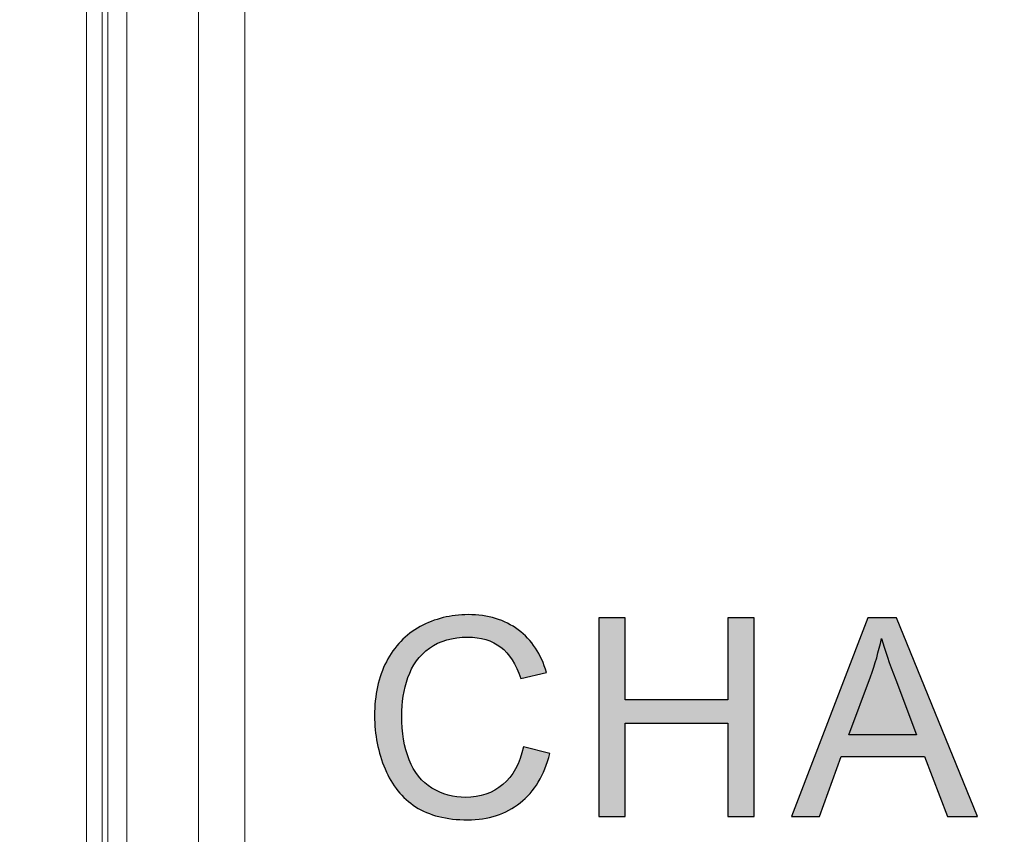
# Model space of a CAD drawing. Header units: millimetres. Extents: x -296 to 295, y -209 to 209.
# Tile 24 of 146: x -255.37 to -247.85, y 2.54 to 8.76. Entities that reach past the tile are written whole.
import ezdxf
from ezdxf.lldxf.tags import DXFTag

# ---------------------------------------------------------------- set-up
doc = ezdxf.new("R2010")
doc.units = ezdxf.units.MM
doc.header["$MEASUREMENT"] = 0
doc.layers.add('layer 1', color=7, linetype='Continuous')
tags = doc.linetypes.add('New Line2', pattern=[0.2, 0.1, -0.1]).pattern_tags.tags
tags[6:7] = [DXFTag(74, 4), DXFTag(75, 0), DXFTag(340, '0'), DXFTag(46, 1.0), DXFTag(50, 0.0), DXFTag(44, 0.0), DXFTag(45, 0.0)]
tags[4:5] = [DXFTag(74, 4), DXFTag(75, 0), DXFTag(340, '0'), DXFTag(46, 1.0), DXFTag(50, 0.0), DXFTag(44, 0.0), DXFTag(45, 0.0)]

msp = doc.modelspace()

# ---------------------------------------------------------------- hatches: boundary and pattern name
at = {"layer": 'layer 1'}
h = msp.add_hatch(color=250, dxfattribs=at)
edge = h.paths.add_edge_path()
edge.add_spline(control_points=[(-251.5196, 3.2109), (-251.5196, 3.2109), (-251.3185, 3.1601), (-251.3185, 3.1601), (-251.3605, 2.9954), (-251.436, 2.8702), (-251.545, 2.7837), (-251.654, 2.6973), (-251.7874, 2.6539), (-251.9451, 2.6539), (-252.108, 2.6539), (-252.2407, 2.6871), (-252.343, 2.7537), (-252.4453, 2.8201), (-252.5229, 2.9164), (-252.5762, 3.0423), (-252.6295, 3.1686), (-252.6563, 3.3037), (-252.6563, 3.4484), (-252.6563, 3.6061), (-252.6263, 3.7436), (-252.566, 3.8611), (-252.5056, 3.9786), (-252.4199, 4.0679), (-252.3088, 4.1289), (-252.1976, 4.1899), (-252.0752, 4.2203), (-251.9419, 4.2203), (-251.7902, 4.2203), (-251.6628, 4.1818), (-251.5598, 4.1045), (-251.4564, 4.0273), (-251.3845, 3.919), (-251.3439, 3.7793), (-251.3439, 3.7793), (-251.5408, 3.7327), (-251.5408, 3.7327), (-251.5757, 3.8428), (-251.6268, 3.9232), (-251.6935, 3.9733), (-251.7602, 4.0238), (-251.8442, 4.0488), (-251.9454, 4.0488), (-252.0615, 4.0488), (-252.1588, 4.0209), (-252.2368, 3.9652), (-252.3148, 3.9095), (-252.3698, 3.8343), (-252.4012, 3.7405), (-252.433, 3.6463), (-252.4488, 3.5493), (-252.4488, 3.4494), (-252.4488, 3.3207), (-252.4301, 3.2081), (-252.3927, 3.1122), (-252.3553, 3.0159), (-252.2971, 2.9442), (-252.2181, 2.8966), (-252.1391, 2.849), (-252.0537, 2.8254), (-251.9616, 2.8254), (-251.8494, 2.8254), (-251.7549, 2.8578), (-251.6773, 2.9224), (-251.5997, 2.9873), (-251.5471, 3.0832), (-251.5196, 3.2109)], knot_values=[0, 0, 0, 0, 0.045455, 0.045455, 0.045455, 0.090909, 0.090909, 0.090909, 0.136364, 0.136364, 0.136364, 0.181818, 0.181818, 0.181818, 0.227273, 0.227273, 0.227273, 0.272727, 0.272727, 0.272727, 0.318182, 0.318182, 0.318182, 0.363636, 0.363636, 0.363636, 0.409091, 0.409091, 0.409091, 0.454545, 0.454545, 0.454545, 0.5, 0.5, 0.5, 0.545455, 0.545455, 0.545455, 0.590909, 0.590909, 0.590909, 0.636364, 0.636364, 0.636364, 0.681818, 0.681818, 0.681818, 0.727273, 0.727273, 0.727273, 0.772727, 0.772727, 0.772727, 0.818182, 0.818182, 0.818182, 0.863636, 0.863636, 0.863636, 0.909091, 0.909091, 0.909091, 0.954545, 0.954545, 0.954545, 1, 1, 1, 1], degree=3, periodic=1)
h = msp.add_hatch(color=250, dxfattribs=at)
edge = h.paths.add_edge_path()
edge.add_spline(control_points=[(-251.5196, 3.2109), (-251.5196, 3.2109), (-251.3185, 3.1601), (-251.3185, 3.1601), (-251.3605, 2.9954), (-251.436, 2.8702), (-251.545, 2.7837), (-251.654, 2.6973), (-251.7874, 2.6539), (-251.9451, 2.6539), (-252.108, 2.6539), (-252.2407, 2.6871), (-252.343, 2.7537), (-252.4453, 2.8201), (-252.5229, 2.9164), (-252.5762, 3.0423), (-252.6295, 3.1686), (-252.6563, 3.3037), (-252.6563, 3.4484), (-252.6563, 3.6061), (-252.6263, 3.7436), (-252.566, 3.8611), (-252.5056, 3.9786), (-252.4199, 4.0679), (-252.3088, 4.1289), (-252.1976, 4.1899), (-252.0752, 4.2203), (-251.9419, 4.2203), (-251.7902, 4.2203), (-251.6628, 4.1818), (-251.5598, 4.1045), (-251.4564, 4.0273), (-251.3845, 3.919), (-251.3439, 3.7793), (-251.3439, 3.7793), (-251.5408, 3.7327), (-251.5408, 3.7327), (-251.5757, 3.8428), (-251.6268, 3.9232), (-251.6935, 3.9733), (-251.7602, 4.0238), (-251.8442, 4.0488), (-251.9454, 4.0488), (-252.0615, 4.0488), (-252.1588, 4.0209), (-252.2368, 3.9652), (-252.3148, 3.9095), (-252.3698, 3.8343), (-252.4012, 3.7405), (-252.433, 3.6463), (-252.4488, 3.5493), (-252.4488, 3.4494), (-252.4488, 3.3207), (-252.4301, 3.2081), (-252.3927, 3.1122), (-252.3553, 3.0159), (-252.2971, 2.9442), (-252.2181, 2.8966), (-252.1391, 2.849), (-252.0537, 2.8254), (-251.9616, 2.8254), (-251.8494, 2.8254), (-251.7549, 2.8578), (-251.6773, 2.9224), (-251.5997, 2.9873), (-251.5471, 3.0832), (-251.5196, 3.2109)], knot_values=[0, 0, 0, 0, 0.045455, 0.045455, 0.045455, 0.090909, 0.090909, 0.090909, 0.136364, 0.136364, 0.136364, 0.181818, 0.181818, 0.181818, 0.227273, 0.227273, 0.227273, 0.272727, 0.272727, 0.272727, 0.318182, 0.318182, 0.318182, 0.363636, 0.363636, 0.363636, 0.409091, 0.409091, 0.409091, 0.454545, 0.454545, 0.454545, 0.5, 0.5, 0.5, 0.545455, 0.545455, 0.545455, 0.590909, 0.590909, 0.590909, 0.636364, 0.636364, 0.636364, 0.681818, 0.681818, 0.681818, 0.727273, 0.727273, 0.727273, 0.772727, 0.772727, 0.772727, 0.818182, 0.818182, 0.818182, 0.863636, 0.863636, 0.863636, 0.909091, 0.909091, 0.909091, 0.954545, 0.954545, 0.954545, 1, 1, 1, 1], degree=3, periodic=1)
h = msp.add_hatch(color=250, dxfattribs=at)
edge = h.paths.add_edge_path()
edge.add_spline(control_points=[(-251.5196, 3.2109), (-251.5196, 3.2109), (-251.3185, 3.1601), (-251.3185, 3.1601), (-251.3605, 2.9954), (-251.436, 2.8702), (-251.545, 2.7837), (-251.654, 2.6973), (-251.7874, 2.6539), (-251.9451, 2.6539), (-252.108, 2.6539), (-252.2407, 2.6871), (-252.343, 2.7537), (-252.4453, 2.8201), (-252.5229, 2.9164), (-252.5762, 3.0423), (-252.6295, 3.1686), (-252.6563, 3.3037), (-252.6563, 3.4484), (-252.6563, 3.6061), (-252.6263, 3.7436), (-252.566, 3.8611), (-252.5056, 3.9786), (-252.4199, 4.0679), (-252.3088, 4.1289), (-252.1976, 4.1899), (-252.0752, 4.2203), (-251.9419, 4.2203), (-251.7902, 4.2203), (-251.6628, 4.1818), (-251.5598, 4.1045), (-251.4564, 4.0273), (-251.3845, 3.919), (-251.3439, 3.7793), (-251.3439, 3.7793), (-251.5408, 3.7327), (-251.5408, 3.7327), (-251.5757, 3.8428), (-251.6268, 3.9232), (-251.6935, 3.9733), (-251.7602, 4.0238), (-251.8442, 4.0488), (-251.9454, 4.0488), (-252.0615, 4.0488), (-252.1588, 4.0209), (-252.2368, 3.9652), (-252.3148, 3.9095), (-252.3698, 3.8343), (-252.4012, 3.7405), (-252.433, 3.6463), (-252.4488, 3.5493), (-252.4488, 3.4494), (-252.4488, 3.3207), (-252.4301, 3.2081), (-252.3927, 3.1122), (-252.3553, 3.0159), (-252.2971, 2.9442), (-252.2181, 2.8966), (-252.1391, 2.849), (-252.0537, 2.8254), (-251.9616, 2.8254), (-251.8494, 2.8254), (-251.7549, 2.8578), (-251.6773, 2.9224), (-251.5997, 2.9873), (-251.5471, 3.0832), (-251.5196, 3.2109)], knot_values=[0, 0, 0, 0, 0.045455, 0.045455, 0.045455, 0.090909, 0.090909, 0.090909, 0.136364, 0.136364, 0.136364, 0.181818, 0.181818, 0.181818, 0.227273, 0.227273, 0.227273, 0.272727, 0.272727, 0.272727, 0.318182, 0.318182, 0.318182, 0.363636, 0.363636, 0.363636, 0.409091, 0.409091, 0.409091, 0.454545, 0.454545, 0.454545, 0.5, 0.5, 0.5, 0.545455, 0.545455, 0.545455, 0.590909, 0.590909, 0.590909, 0.636364, 0.636364, 0.636364, 0.681818, 0.681818, 0.681818, 0.727273, 0.727273, 0.727273, 0.772727, 0.772727, 0.772727, 0.818182, 0.818182, 0.818182, 0.863636, 0.863636, 0.863636, 0.909091, 0.909091, 0.909091, 0.954545, 0.954545, 0.954545, 1, 1, 1, 1], degree=3, periodic=1)
h = msp.add_hatch(color=250, dxfattribs=at)
edge = h.paths.add_edge_path()
edge.add_spline(control_points=[(-251.5196, 3.2109), (-251.5196, 3.2109), (-251.3185, 3.1601), (-251.3185, 3.1601), (-251.3605, 2.9954), (-251.436, 2.8702), (-251.545, 2.7837), (-251.654, 2.6973), (-251.7874, 2.6539), (-251.9451, 2.6539), (-252.108, 2.6539), (-252.2407, 2.6871), (-252.343, 2.7537), (-252.4453, 2.8201), (-252.5229, 2.9164), (-252.5762, 3.0423), (-252.6295, 3.1686), (-252.6563, 3.3037), (-252.6563, 3.4484), (-252.6563, 3.6061), (-252.6263, 3.7436), (-252.566, 3.8611), (-252.5056, 3.9786), (-252.4199, 4.0679), (-252.3088, 4.1289), (-252.1976, 4.1899), (-252.0752, 4.2203), (-251.9419, 4.2203), (-251.7902, 4.2203), (-251.6628, 4.1818), (-251.5598, 4.1045), (-251.4564, 4.0273), (-251.3845, 3.919), (-251.3439, 3.7793), (-251.3439, 3.7793), (-251.5408, 3.7327), (-251.5408, 3.7327), (-251.5757, 3.8428), (-251.6268, 3.9232), (-251.6935, 3.9733), (-251.7602, 4.0238), (-251.8442, 4.0488), (-251.9454, 4.0488), (-252.0615, 4.0488), (-252.1588, 4.0209), (-252.2368, 3.9652), (-252.3148, 3.9095), (-252.3698, 3.8343), (-252.4012, 3.7405), (-252.433, 3.6463), (-252.4488, 3.5493), (-252.4488, 3.4494), (-252.4488, 3.3207), (-252.4301, 3.2081), (-252.3927, 3.1122), (-252.3553, 3.0159), (-252.2971, 2.9442), (-252.2181, 2.8966), (-252.1391, 2.849), (-252.0537, 2.8254), (-251.9616, 2.8254), (-251.8494, 2.8254), (-251.7549, 2.8578), (-251.6773, 2.9224), (-251.5997, 2.9873), (-251.5471, 3.0832), (-251.5196, 3.2109)], knot_values=[0, 0, 0, 0, 0.045455, 0.045455, 0.045455, 0.090909, 0.090909, 0.090909, 0.136364, 0.136364, 0.136364, 0.181818, 0.181818, 0.181818, 0.227273, 0.227273, 0.227273, 0.272727, 0.272727, 0.272727, 0.318182, 0.318182, 0.318182, 0.363636, 0.363636, 0.363636, 0.409091, 0.409091, 0.409091, 0.454545, 0.454545, 0.454545, 0.5, 0.5, 0.5, 0.545455, 0.545455, 0.545455, 0.590909, 0.590909, 0.590909, 0.636364, 0.636364, 0.636364, 0.681818, 0.681818, 0.681818, 0.727273, 0.727273, 0.727273, 0.772727, 0.772727, 0.772727, 0.818182, 0.818182, 0.818182, 0.863636, 0.863636, 0.863636, 0.909091, 0.909091, 0.909091, 0.954545, 0.954545, 0.954545, 1, 1, 1, 1], degree=3, periodic=1)
h = msp.add_hatch(color=250, dxfattribs=at)
edge = h.paths.add_edge_path()
edge.add_spline(control_points=[(-250.9444, 2.6793), (-250.9444, 2.6793), (-250.9444, 4.1949), (-250.9444, 4.1949), (-250.9444, 4.1949), (-250.7434, 4.1949), (-250.7434, 4.1949), (-250.7434, 4.1949), (-250.7434, 3.5704), (-250.7434, 3.5704), (-250.7434, 3.5704), (-249.9602, 3.5704), (-249.9602, 3.5704), (-249.9602, 3.5704), (-249.9602, 4.1949), (-249.9602, 4.1949), (-249.9602, 4.1949), (-249.7591, 4.1949), (-249.7591, 4.1949), (-249.7591, 4.1949), (-249.7591, 2.6793), (-249.7591, 2.6793), (-249.7591, 2.6793), (-249.9602, 2.6793), (-249.9602, 2.6793), (-249.9602, 2.6793), (-249.9602, 3.3926), (-249.9602, 3.3926), (-249.9602, 3.3926), (-250.7434, 3.3926), (-250.7434, 3.3926), (-250.7434, 3.3926), (-250.7434, 2.6793), (-250.7434, 2.6793), (-250.7434, 2.6793), (-250.9444, 2.6793), (-250.9444, 2.6793)], knot_values=[0, 0, 0, 0, 0.083333, 0.083333, 0.083333, 0.166667, 0.166667, 0.166667, 0.25, 0.25, 0.25, 0.333333, 0.333333, 0.333333, 0.416667, 0.416667, 0.416667, 0.5, 0.5, 0.5, 0.583333, 0.583333, 0.583333, 0.666667, 0.666667, 0.666667, 0.75, 0.75, 0.75, 0.833333, 0.833333, 0.833333, 0.916667, 0.916667, 0.916667, 1, 1, 1, 1], degree=3, periodic=1)
h = msp.add_hatch(color=250, dxfattribs=at)
edge = h.paths.add_edge_path()
edge.add_spline(control_points=[(-250.9444, 2.6793), (-250.9444, 2.6793), (-250.9444, 4.1949), (-250.9444, 4.1949), (-250.9444, 4.1949), (-250.7434, 4.1949), (-250.7434, 4.1949), (-250.7434, 4.1949), (-250.7434, 3.5704), (-250.7434, 3.5704), (-250.7434, 3.5704), (-249.9602, 3.5704), (-249.9602, 3.5704), (-249.9602, 3.5704), (-249.9602, 4.1949), (-249.9602, 4.1949), (-249.9602, 4.1949), (-249.7591, 4.1949), (-249.7591, 4.1949), (-249.7591, 4.1949), (-249.7591, 2.6793), (-249.7591, 2.6793), (-249.7591, 2.6793), (-249.9602, 2.6793), (-249.9602, 2.6793), (-249.9602, 2.6793), (-249.9602, 3.3926), (-249.9602, 3.3926), (-249.9602, 3.3926), (-250.7434, 3.3926), (-250.7434, 3.3926), (-250.7434, 3.3926), (-250.7434, 2.6793), (-250.7434, 2.6793), (-250.7434, 2.6793), (-250.9444, 2.6793), (-250.9444, 2.6793)], knot_values=[0, 0, 0, 0, 0.083333, 0.083333, 0.083333, 0.166667, 0.166667, 0.166667, 0.25, 0.25, 0.25, 0.333333, 0.333333, 0.333333, 0.416667, 0.416667, 0.416667, 0.5, 0.5, 0.5, 0.583333, 0.583333, 0.583333, 0.666667, 0.666667, 0.666667, 0.75, 0.75, 0.75, 0.833333, 0.833333, 0.833333, 0.916667, 0.916667, 0.916667, 1, 1, 1, 1], degree=3, periodic=1)
h = msp.add_hatch(color=250, dxfattribs=at)
edge = h.paths.add_edge_path()
edge.add_spline(control_points=[(-250.9444, 2.6793), (-250.9444, 2.6793), (-250.9444, 4.1949), (-250.9444, 4.1949), (-250.9444, 4.1949), (-250.7434, 4.1949), (-250.7434, 4.1949), (-250.7434, 4.1949), (-250.7434, 3.5704), (-250.7434, 3.5704), (-250.7434, 3.5704), (-249.9602, 3.5704), (-249.9602, 3.5704), (-249.9602, 3.5704), (-249.9602, 4.1949), (-249.9602, 4.1949), (-249.9602, 4.1949), (-249.7591, 4.1949), (-249.7591, 4.1949), (-249.7591, 4.1949), (-249.7591, 2.6793), (-249.7591, 2.6793), (-249.7591, 2.6793), (-249.9602, 2.6793), (-249.9602, 2.6793), (-249.9602, 2.6793), (-249.9602, 3.3926), (-249.9602, 3.3926), (-249.9602, 3.3926), (-250.7434, 3.3926), (-250.7434, 3.3926), (-250.7434, 3.3926), (-250.7434, 2.6793), (-250.7434, 2.6793), (-250.7434, 2.6793), (-250.9444, 2.6793), (-250.9444, 2.6793)], knot_values=[0, 0, 0, 0, 0.083333, 0.083333, 0.083333, 0.166667, 0.166667, 0.166667, 0.25, 0.25, 0.25, 0.333333, 0.333333, 0.333333, 0.416667, 0.416667, 0.416667, 0.5, 0.5, 0.5, 0.583333, 0.583333, 0.583333, 0.666667, 0.666667, 0.666667, 0.75, 0.75, 0.75, 0.833333, 0.833333, 0.833333, 0.916667, 0.916667, 0.916667, 1, 1, 1, 1], degree=3, periodic=1)
h = msp.add_hatch(color=250, dxfattribs=at)
edge = h.paths.add_edge_path()
edge.add_spline(control_points=[(-250.9444, 2.6793), (-250.9444, 2.6793), (-250.9444, 4.1949), (-250.9444, 4.1949), (-250.9444, 4.1949), (-250.7434, 4.1949), (-250.7434, 4.1949), (-250.7434, 4.1949), (-250.7434, 3.5704), (-250.7434, 3.5704), (-250.7434, 3.5704), (-249.9602, 3.5704), (-249.9602, 3.5704), (-249.9602, 3.5704), (-249.9602, 4.1949), (-249.9602, 4.1949), (-249.9602, 4.1949), (-249.7591, 4.1949), (-249.7591, 4.1949), (-249.7591, 4.1949), (-249.7591, 2.6793), (-249.7591, 2.6793), (-249.7591, 2.6793), (-249.9602, 2.6793), (-249.9602, 2.6793), (-249.9602, 2.6793), (-249.9602, 3.3926), (-249.9602, 3.3926), (-249.9602, 3.3926), (-250.7434, 3.3926), (-250.7434, 3.3926), (-250.7434, 3.3926), (-250.7434, 2.6793), (-250.7434, 2.6793), (-250.7434, 2.6793), (-250.9444, 2.6793), (-250.9444, 2.6793)], knot_values=[0, 0, 0, 0, 0.083333, 0.083333, 0.083333, 0.166667, 0.166667, 0.166667, 0.25, 0.25, 0.25, 0.333333, 0.333333, 0.333333, 0.416667, 0.416667, 0.416667, 0.5, 0.5, 0.5, 0.583333, 0.583333, 0.583333, 0.666667, 0.666667, 0.666667, 0.75, 0.75, 0.75, 0.833333, 0.833333, 0.833333, 0.916667, 0.916667, 0.916667, 1, 1, 1, 1], degree=3, periodic=1)
h = msp.add_hatch(color=250, dxfattribs=at)
edge = h.paths.add_edge_path()
edge.add_spline(control_points=[(-249.4729, 2.6793), (-249.4729, 2.6793), (-248.8915, 4.1949), (-248.8915, 4.1949), (-248.8915, 4.1949), (-248.671, 4.1949), (-248.671, 4.1949), (-248.671, 4.1949), (-248.054, 2.6793), (-248.054, 2.6793), (-248.054, 2.6793), (-248.2822, 2.6793), (-248.2822, 2.6793), (-248.2822, 2.6793), (-248.4576, 3.1386), (-248.4576, 3.1386), (-248.4576, 3.1386), (-249.0957, 3.1386), (-249.0957, 3.1386), (-249.0957, 3.1386), (-249.2601, 2.6793), (-249.2601, 2.6793), (-249.2601, 2.6793), (-249.4729, 2.6793), (-249.4729, 2.6793)], knot_values=[0, 0, 0, 0, 0.125, 0.125, 0.125, 0.25, 0.25, 0.25, 0.375, 0.375, 0.375, 0.5, 0.5, 0.5, 0.625, 0.625, 0.625, 0.75, 0.75, 0.75, 0.875, 0.875, 0.875, 1, 1, 1, 1], degree=3, periodic=1)
h = msp.add_hatch(color=250, dxfattribs=at)
edge = h.paths.add_edge_path()
edge.add_spline(control_points=[(-249.4729, 2.6793), (-249.4729, 2.6793), (-248.8915, 4.1949), (-248.8915, 4.1949), (-248.8915, 4.1949), (-248.671, 4.1949), (-248.671, 4.1949), (-248.671, 4.1949), (-248.054, 2.6793), (-248.054, 2.6793), (-248.054, 2.6793), (-248.2822, 2.6793), (-248.2822, 2.6793), (-248.2822, 2.6793), (-248.4576, 3.1386), (-248.4576, 3.1386), (-248.4576, 3.1386), (-249.0957, 3.1386), (-249.0957, 3.1386), (-249.0957, 3.1386), (-249.2601, 2.6793), (-249.2601, 2.6793), (-249.2601, 2.6793), (-249.4729, 2.6793), (-249.4729, 2.6793)], knot_values=[0, 0, 0, 0, 0.125, 0.125, 0.125, 0.25, 0.25, 0.25, 0.375, 0.375, 0.375, 0.5, 0.5, 0.5, 0.625, 0.625, 0.625, 0.75, 0.75, 0.75, 0.875, 0.875, 0.875, 1, 1, 1, 1], degree=3, periodic=1)
h = msp.add_hatch(color=250, dxfattribs=at)
edge = h.paths.add_edge_path()
edge.add_spline(control_points=[(-249.4729, 2.6793), (-249.4729, 2.6793), (-248.8915, 4.1949), (-248.8915, 4.1949), (-248.8915, 4.1949), (-248.671, 4.1949), (-248.671, 4.1949), (-248.671, 4.1949), (-248.054, 2.6793), (-248.054, 2.6793), (-248.054, 2.6793), (-248.2822, 2.6793), (-248.2822, 2.6793), (-248.2822, 2.6793), (-248.4576, 3.1386), (-248.4576, 3.1386), (-248.4576, 3.1386), (-249.0957, 3.1386), (-249.0957, 3.1386), (-249.0957, 3.1386), (-249.2601, 2.6793), (-249.2601, 2.6793), (-249.2601, 2.6793), (-249.4729, 2.6793), (-249.4729, 2.6793)], knot_values=[0, 0, 0, 0, 0.125, 0.125, 0.125, 0.25, 0.25, 0.25, 0.375, 0.375, 0.375, 0.5, 0.5, 0.5, 0.625, 0.625, 0.625, 0.75, 0.75, 0.75, 0.875, 0.875, 0.875, 1, 1, 1, 1], degree=3, periodic=1)
h = msp.add_hatch(color=250, dxfattribs=at)
edge = h.paths.add_edge_path()
edge.add_spline(control_points=[(-249.4729, 2.6793), (-249.4729, 2.6793), (-248.8915, 4.1949), (-248.8915, 4.1949), (-248.8915, 4.1949), (-248.671, 4.1949), (-248.671, 4.1949), (-248.671, 4.1949), (-248.054, 2.6793), (-248.054, 2.6793), (-248.054, 2.6793), (-248.2822, 2.6793), (-248.2822, 2.6793), (-248.2822, 2.6793), (-248.4576, 3.1386), (-248.4576, 3.1386), (-248.4576, 3.1386), (-249.0957, 3.1386), (-249.0957, 3.1386), (-249.0957, 3.1386), (-249.2601, 2.6793), (-249.2601, 2.6793), (-249.2601, 2.6793), (-249.4729, 2.6793), (-249.4729, 2.6793)], knot_values=[0, 0, 0, 0, 0.125, 0.125, 0.125, 0.25, 0.25, 0.25, 0.375, 0.375, 0.375, 0.5, 0.5, 0.5, 0.625, 0.625, 0.625, 0.75, 0.75, 0.75, 0.875, 0.875, 0.875, 1, 1, 1, 1], degree=3, periodic=1)
h = msp.add_hatch(color=250, dxfattribs=at)
edge = h.paths.add_edge_path()
edge.add_spline(control_points=[(-249.0368, 3.3016), (-249.0368, 3.3016), (-248.5204, 3.3016), (-248.5204, 3.3016), (-248.5204, 3.3016), (-248.6784, 3.7218), (-248.6784, 3.7218), (-248.726, 3.8495), (-248.762, 3.955), (-248.7871, 4.0382), (-248.8079, 3.9394), (-248.8357, 3.8424), (-248.8707, 3.7465), (-248.8707, 3.7465), (-249.0368, 3.3016), (-249.0368, 3.3016)], knot_values=[0, 0, 0, 0, 0.2, 0.2, 0.2, 0.4, 0.4, 0.4, 0.6, 0.6, 0.6, 0.8, 0.8, 0.8, 1, 1, 1, 1], degree=3, periodic=1)
h = msp.add_hatch(color=250, dxfattribs=at)
edge = h.paths.add_edge_path()
edge.add_spline(control_points=[(-249.0368, 3.3016), (-249.0368, 3.3016), (-248.5204, 3.3016), (-248.5204, 3.3016), (-248.5204, 3.3016), (-248.6784, 3.7218), (-248.6784, 3.7218), (-248.726, 3.8495), (-248.762, 3.955), (-248.7871, 4.0382), (-248.8079, 3.9394), (-248.8357, 3.8424), (-248.8707, 3.7465), (-248.8707, 3.7465), (-249.0368, 3.3016), (-249.0368, 3.3016)], knot_values=[0, 0, 0, 0, 0.2, 0.2, 0.2, 0.4, 0.4, 0.4, 0.6, 0.6, 0.6, 0.8, 0.8, 0.8, 1, 1, 1, 1], degree=3, periodic=1)
h = msp.add_hatch(color=250, dxfattribs=at)
edge = h.paths.add_edge_path()
edge.add_spline(control_points=[(-249.0368, 3.3016), (-249.0368, 3.3016), (-248.5204, 3.3016), (-248.5204, 3.3016), (-248.5204, 3.3016), (-248.6784, 3.7218), (-248.6784, 3.7218), (-248.726, 3.8495), (-248.762, 3.955), (-248.7871, 4.0382), (-248.8079, 3.9394), (-248.8357, 3.8424), (-248.8707, 3.7465), (-248.8707, 3.7465), (-249.0368, 3.3016), (-249.0368, 3.3016)], knot_values=[0, 0, 0, 0, 0.2, 0.2, 0.2, 0.4, 0.4, 0.4, 0.6, 0.6, 0.6, 0.8, 0.8, 0.8, 1, 1, 1, 1], degree=3, periodic=1)
h = msp.add_hatch(color=250, dxfattribs=at)
edge = h.paths.add_edge_path()
edge.add_spline(control_points=[(-249.0368, 3.3016), (-249.0368, 3.3016), (-248.5204, 3.3016), (-248.5204, 3.3016), (-248.5204, 3.3016), (-248.6784, 3.7218), (-248.6784, 3.7218), (-248.726, 3.8495), (-248.762, 3.955), (-248.7871, 4.0382), (-248.8079, 3.9394), (-248.8357, 3.8424), (-248.8707, 3.7465), (-248.8707, 3.7465), (-249.0368, 3.3016), (-249.0368, 3.3016)], knot_values=[0, 0, 0, 0, 0.2, 0.2, 0.2, 0.4, 0.4, 0.4, 0.6, 0.6, 0.6, 0.8, 0.8, 0.8, 1, 1, 1, 1], degree=3, periodic=1)

# ---------------------------------------------------------------- linework, layer by layer
at = {"layer": 'layer 1', "color": 1, "lineweight": 0}
msp.add_open_spline([(295.3283, 209.2747), (295.3283, 209.2747), (295.3283, -208.9236), (295.3283, -208.9236), (295.3283, -208.9236), (-296.1944, -208.9236), (-296.1944, -208.9236), (-296.1944, -208.9236), (-296.1944, 209.2747), (-296.1944, 209.2747), (-296.1944, 209.2747), (295.3283, 209.2747), (295.3283, 209.2747)], degree=3, knots=[0, 0, 0, 0, 0.25, 0.25, 0.25, 0.5, 0.5, 0.5, 0.75, 0.75, 0.75, 1, 1, 1, 1], dxfattribs=at)
at = {"layer": 'layer 1', "color": 5, "lineweight": 0}
msp.add_open_spline([(-281.2487, 194.7284), (-281.2487, 194.7284), (-281.2487, -197.0649), (-281.2487, -197.0649), (-281.2487, -197.0649), (283.3586, -197.0649), (283.3586, -197.0649)], degree=3, knots=[0, 0, 0, 0, 0.5, 0.5, 0.5, 1, 1, 1, 1], dxfattribs=at)
at = {"layer": 'layer 1', "lineweight": 9}
for points in [[(-254.8543, 1.821), (-254.8543, 1.821), (-254.8543, 160.8214), (-254.8543, 160.8214)], [(-253.6472, 2.0286), (-253.6472, 2.0286), (-253.6472, 124.1743), (-253.6472, 124.1743)], [(-254.7366, 124.0543), (-254.7366, 124.0543), (-254.7366, 1.9381), (-254.7366, 1.9381)], [(-254.6927, 124.0543), (-254.6927, 124.0543), (-254.6927, 1.9806), (-254.6927, 1.9806)], [(-254.5482, 1.9806), (-254.5482, 1.9806), (-254.5482, 124.0349), (-254.5482, 124.0349)], [(-254.0007, 124.0349), (-254.0007, 124.0349), (-254.0007, 2.0285), (-254.0007, 2.0285)]]:
    msp.add_open_spline(points, degree=3, dxfattribs=at)
at = {"layer": 'layer 1', "linetype": 'New Line2', "lineweight": 9}
msp.add_open_spline([(-254.8543, 159.3214), (-254.8543, 159.3214), (-254.8543, 3.3214), (-254.8543, 3.3214)], degree=3, dxfattribs=at)
at = {"layer": 'layer 1', "color": 250}
for points, knots in [([(-251.5196, 3.2109), (-251.5196, 3.2109), (-251.3185, 3.1601), (-251.3185, 3.1601), (-251.3605, 2.9954), (-251.436, 2.8702), (-251.545, 2.7837), (-251.654, 2.6973), (-251.7874, 2.6539), (-251.9451, 2.6539), (-252.108, 2.6539), (-252.2407, 2.6871), (-252.343, 2.7537), (-252.4453, 2.8201), (-252.5229, 2.9164), (-252.5762, 3.0423), (-252.6295, 3.1686), (-252.6563, 3.3037), (-252.6563, 3.4484), (-252.6563, 3.6061), (-252.6263, 3.7436), (-252.566, 3.8611), (-252.5056, 3.9786), (-252.4199, 4.0679), (-252.3088, 4.1289), (-252.1976, 4.1899), (-252.0752, 4.2203), (-251.9419, 4.2203), (-251.7902, 4.2203), (-251.6628, 4.1818), (-251.5598, 4.1045), (-251.4564, 4.0273), (-251.3845, 3.919), (-251.3439, 3.7793), (-251.3439, 3.7793), (-251.5408, 3.7327), (-251.5408, 3.7327), (-251.5757, 3.8428), (-251.6268, 3.9232), (-251.6935, 3.9733), (-251.7602, 4.0238), (-251.8442, 4.0488), (-251.9454, 4.0488), (-252.0615, 4.0488), (-252.1588, 4.0209), (-252.2368, 3.9652), (-252.3148, 3.9095), (-252.3698, 3.8343), (-252.4012, 3.7405), (-252.433, 3.6463), (-252.4488, 3.5493), (-252.4488, 3.4494), (-252.4488, 3.3207), (-252.4301, 3.2081), (-252.3927, 3.1122), (-252.3553, 3.0159), (-252.2971, 2.9442), (-252.2181, 2.8966), (-252.1391, 2.849), (-252.0537, 2.8254), (-251.9616, 2.8254), (-251.8494, 2.8254), (-251.7549, 2.8578), (-251.6773, 2.9224), (-251.5997, 2.9873), (-251.5471, 3.0832), (-251.5196, 3.2109)], [0, 0, 0, 0, 0.045455, 0.045455, 0.045455, 0.090909, 0.090909, 0.090909, 0.136364, 0.136364, 0.136364, 0.181818, 0.181818, 0.181818, 0.227273, 0.227273, 0.227273, 0.272727, 0.272727, 0.272727, 0.318182, 0.318182, 0.318182, 0.363636, 0.363636, 0.363636, 0.409091, 0.409091, 0.409091, 0.454545, 0.454545, 0.454545, 0.5, 0.5, 0.5, 0.545455, 0.545455, 0.545455, 0.590909, 0.590909, 0.590909, 0.636364, 0.636364, 0.636364, 0.681818, 0.681818, 0.681818, 0.727273, 0.727273, 0.727273, 0.772727, 0.772727, 0.772727, 0.818182, 0.818182, 0.818182, 0.863636, 0.863636, 0.863636, 0.909091, 0.909091, 0.909091, 0.954545, 0.954545, 0.954545, 1, 1, 1, 1]), ([(-251.5196, 3.2109), (-251.5196, 3.2109), (-251.3185, 3.1601), (-251.3185, 3.1601), (-251.3605, 2.9954), (-251.436, 2.8702), (-251.545, 2.7837), (-251.654, 2.6973), (-251.7874, 2.6539), (-251.9451, 2.6539), (-252.108, 2.6539), (-252.2407, 2.6871), (-252.343, 2.7537), (-252.4453, 2.8201), (-252.5229, 2.9164), (-252.5762, 3.0423), (-252.6295, 3.1686), (-252.6563, 3.3037), (-252.6563, 3.4484), (-252.6563, 3.6061), (-252.6263, 3.7436), (-252.566, 3.8611), (-252.5056, 3.9786), (-252.4199, 4.0679), (-252.3088, 4.1289), (-252.1976, 4.1899), (-252.0752, 4.2203), (-251.9419, 4.2203), (-251.7902, 4.2203), (-251.6628, 4.1818), (-251.5598, 4.1045), (-251.4564, 4.0273), (-251.3845, 3.919), (-251.3439, 3.7793), (-251.3439, 3.7793), (-251.5408, 3.7327), (-251.5408, 3.7327), (-251.5757, 3.8428), (-251.6268, 3.9232), (-251.6935, 3.9733), (-251.7602, 4.0238), (-251.8442, 4.0488), (-251.9454, 4.0488), (-252.0615, 4.0488), (-252.1588, 4.0209), (-252.2368, 3.9652), (-252.3148, 3.9095), (-252.3698, 3.8343), (-252.4012, 3.7405), (-252.433, 3.6463), (-252.4488, 3.5493), (-252.4488, 3.4494), (-252.4488, 3.3207), (-252.4301, 3.2081), (-252.3927, 3.1122), (-252.3553, 3.0159), (-252.2971, 2.9442), (-252.2181, 2.8966), (-252.1391, 2.849), (-252.0537, 2.8254), (-251.9616, 2.8254), (-251.8494, 2.8254), (-251.7549, 2.8578), (-251.6773, 2.9224), (-251.5997, 2.9873), (-251.5471, 3.0832), (-251.5196, 3.2109)], [0, 0, 0, 0, 0.045455, 0.045455, 0.045455, 0.090909, 0.090909, 0.090909, 0.136364, 0.136364, 0.136364, 0.181818, 0.181818, 0.181818, 0.227273, 0.227273, 0.227273, 0.272727, 0.272727, 0.272727, 0.318182, 0.318182, 0.318182, 0.363636, 0.363636, 0.363636, 0.409091, 0.409091, 0.409091, 0.454545, 0.454545, 0.454545, 0.5, 0.5, 0.5, 0.545455, 0.545455, 0.545455, 0.590909, 0.590909, 0.590909, 0.636364, 0.636364, 0.636364, 0.681818, 0.681818, 0.681818, 0.727273, 0.727273, 0.727273, 0.772727, 0.772727, 0.772727, 0.818182, 0.818182, 0.818182, 0.863636, 0.863636, 0.863636, 0.909091, 0.909091, 0.909091, 0.954545, 0.954545, 0.954545, 1, 1, 1, 1]), ([(-251.5196, 3.2109), (-251.5196, 3.2109), (-251.3185, 3.1601), (-251.3185, 3.1601), (-251.3605, 2.9954), (-251.436, 2.8702), (-251.545, 2.7837), (-251.654, 2.6973), (-251.7874, 2.6539), (-251.9451, 2.6539), (-252.108, 2.6539), (-252.2407, 2.6871), (-252.343, 2.7537), (-252.4453, 2.8201), (-252.5229, 2.9164), (-252.5762, 3.0423), (-252.6295, 3.1686), (-252.6563, 3.3037), (-252.6563, 3.4484), (-252.6563, 3.6061), (-252.6263, 3.7436), (-252.566, 3.8611), (-252.5056, 3.9786), (-252.4199, 4.0679), (-252.3088, 4.1289), (-252.1976, 4.1899), (-252.0752, 4.2203), (-251.9419, 4.2203), (-251.7902, 4.2203), (-251.6628, 4.1818), (-251.5598, 4.1045), (-251.4564, 4.0273), (-251.3845, 3.919), (-251.3439, 3.7793), (-251.3439, 3.7793), (-251.5408, 3.7327), (-251.5408, 3.7327), (-251.5757, 3.8428), (-251.6268, 3.9232), (-251.6935, 3.9733), (-251.7602, 4.0238), (-251.8442, 4.0488), (-251.9454, 4.0488), (-252.0615, 4.0488), (-252.1588, 4.0209), (-252.2368, 3.9652), (-252.3148, 3.9095), (-252.3698, 3.8343), (-252.4012, 3.7405), (-252.433, 3.6463), (-252.4488, 3.5493), (-252.4488, 3.4494), (-252.4488, 3.3207), (-252.4301, 3.2081), (-252.3927, 3.1122), (-252.3553, 3.0159), (-252.2971, 2.9442), (-252.2181, 2.8966), (-252.1391, 2.849), (-252.0537, 2.8254), (-251.9616, 2.8254), (-251.8494, 2.8254), (-251.7549, 2.8578), (-251.6773, 2.9224), (-251.5997, 2.9873), (-251.5471, 3.0832), (-251.5196, 3.2109)], [0, 0, 0, 0, 0.045455, 0.045455, 0.045455, 0.090909, 0.090909, 0.090909, 0.136364, 0.136364, 0.136364, 0.181818, 0.181818, 0.181818, 0.227273, 0.227273, 0.227273, 0.272727, 0.272727, 0.272727, 0.318182, 0.318182, 0.318182, 0.363636, 0.363636, 0.363636, 0.409091, 0.409091, 0.409091, 0.454545, 0.454545, 0.454545, 0.5, 0.5, 0.5, 0.545455, 0.545455, 0.545455, 0.590909, 0.590909, 0.590909, 0.636364, 0.636364, 0.636364, 0.681818, 0.681818, 0.681818, 0.727273, 0.727273, 0.727273, 0.772727, 0.772727, 0.772727, 0.818182, 0.818182, 0.818182, 0.863636, 0.863636, 0.863636, 0.909091, 0.909091, 0.909091, 0.954545, 0.954545, 0.954545, 1, 1, 1, 1]), ([(-251.5196, 3.2109), (-251.5196, 3.2109), (-251.3185, 3.1601), (-251.3185, 3.1601), (-251.3605, 2.9954), (-251.436, 2.8702), (-251.545, 2.7837), (-251.654, 2.6973), (-251.7874, 2.6539), (-251.9451, 2.6539), (-252.108, 2.6539), (-252.2407, 2.6871), (-252.343, 2.7537), (-252.4453, 2.8201), (-252.5229, 2.9164), (-252.5762, 3.0423), (-252.6295, 3.1686), (-252.6563, 3.3037), (-252.6563, 3.4484), (-252.6563, 3.6061), (-252.6263, 3.7436), (-252.566, 3.8611), (-252.5056, 3.9786), (-252.4199, 4.0679), (-252.3088, 4.1289), (-252.1976, 4.1899), (-252.0752, 4.2203), (-251.9419, 4.2203), (-251.7902, 4.2203), (-251.6628, 4.1818), (-251.5598, 4.1045), (-251.4564, 4.0273), (-251.3845, 3.919), (-251.3439, 3.7793), (-251.3439, 3.7793), (-251.5408, 3.7327), (-251.5408, 3.7327), (-251.5757, 3.8428), (-251.6268, 3.9232), (-251.6935, 3.9733), (-251.7602, 4.0238), (-251.8442, 4.0488), (-251.9454, 4.0488), (-252.0615, 4.0488), (-252.1588, 4.0209), (-252.2368, 3.9652), (-252.3148, 3.9095), (-252.3698, 3.8343), (-252.4012, 3.7405), (-252.433, 3.6463), (-252.4488, 3.5493), (-252.4488, 3.4494), (-252.4488, 3.3207), (-252.4301, 3.2081), (-252.3927, 3.1122), (-252.3553, 3.0159), (-252.2971, 2.9442), (-252.2181, 2.8966), (-252.1391, 2.849), (-252.0537, 2.8254), (-251.9616, 2.8254), (-251.8494, 2.8254), (-251.7549, 2.8578), (-251.6773, 2.9224), (-251.5997, 2.9873), (-251.5471, 3.0832), (-251.5196, 3.2109)], [0, 0, 0, 0, 0.045455, 0.045455, 0.045455, 0.090909, 0.090909, 0.090909, 0.136364, 0.136364, 0.136364, 0.181818, 0.181818, 0.181818, 0.227273, 0.227273, 0.227273, 0.272727, 0.272727, 0.272727, 0.318182, 0.318182, 0.318182, 0.363636, 0.363636, 0.363636, 0.409091, 0.409091, 0.409091, 0.454545, 0.454545, 0.454545, 0.5, 0.5, 0.5, 0.545455, 0.545455, 0.545455, 0.590909, 0.590909, 0.590909, 0.636364, 0.636364, 0.636364, 0.681818, 0.681818, 0.681818, 0.727273, 0.727273, 0.727273, 0.772727, 0.772727, 0.772727, 0.818182, 0.818182, 0.818182, 0.863636, 0.863636, 0.863636, 0.909091, 0.909091, 0.909091, 0.954545, 0.954545, 0.954545, 1, 1, 1, 1]), ([(-250.9444, 2.6793), (-250.9444, 2.6793), (-250.9444, 4.1949), (-250.9444, 4.1949), (-250.9444, 4.1949), (-250.7434, 4.1949), (-250.7434, 4.1949), (-250.7434, 4.1949), (-250.7434, 3.5704), (-250.7434, 3.5704), (-250.7434, 3.5704), (-249.9602, 3.5704), (-249.9602, 3.5704), (-249.9602, 3.5704), (-249.9602, 4.1949), (-249.9602, 4.1949), (-249.9602, 4.1949), (-249.7591, 4.1949), (-249.7591, 4.1949), (-249.7591, 4.1949), (-249.7591, 2.6793), (-249.7591, 2.6793), (-249.7591, 2.6793), (-249.9602, 2.6793), (-249.9602, 2.6793), (-249.9602, 2.6793), (-249.9602, 3.3926), (-249.9602, 3.3926), (-249.9602, 3.3926), (-250.7434, 3.3926), (-250.7434, 3.3926), (-250.7434, 3.3926), (-250.7434, 2.6793), (-250.7434, 2.6793), (-250.7434, 2.6793), (-250.9444, 2.6793), (-250.9444, 2.6793)], [0, 0, 0, 0, 0.083333, 0.083333, 0.083333, 0.166667, 0.166667, 0.166667, 0.25, 0.25, 0.25, 0.333333, 0.333333, 0.333333, 0.416667, 0.416667, 0.416667, 0.5, 0.5, 0.5, 0.583333, 0.583333, 0.583333, 0.666667, 0.666667, 0.666667, 0.75, 0.75, 0.75, 0.833333, 0.833333, 0.833333, 0.916667, 0.916667, 0.916667, 1, 1, 1, 1]), ([(-250.9444, 2.6793), (-250.9444, 2.6793), (-250.9444, 4.1949), (-250.9444, 4.1949), (-250.9444, 4.1949), (-250.7434, 4.1949), (-250.7434, 4.1949), (-250.7434, 4.1949), (-250.7434, 3.5704), (-250.7434, 3.5704), (-250.7434, 3.5704), (-249.9602, 3.5704), (-249.9602, 3.5704), (-249.9602, 3.5704), (-249.9602, 4.1949), (-249.9602, 4.1949), (-249.9602, 4.1949), (-249.7591, 4.1949), (-249.7591, 4.1949), (-249.7591, 4.1949), (-249.7591, 2.6793), (-249.7591, 2.6793), (-249.7591, 2.6793), (-249.9602, 2.6793), (-249.9602, 2.6793), (-249.9602, 2.6793), (-249.9602, 3.3926), (-249.9602, 3.3926), (-249.9602, 3.3926), (-250.7434, 3.3926), (-250.7434, 3.3926), (-250.7434, 3.3926), (-250.7434, 2.6793), (-250.7434, 2.6793), (-250.7434, 2.6793), (-250.9444, 2.6793), (-250.9444, 2.6793)], [0, 0, 0, 0, 0.083333, 0.083333, 0.083333, 0.166667, 0.166667, 0.166667, 0.25, 0.25, 0.25, 0.333333, 0.333333, 0.333333, 0.416667, 0.416667, 0.416667, 0.5, 0.5, 0.5, 0.583333, 0.583333, 0.583333, 0.666667, 0.666667, 0.666667, 0.75, 0.75, 0.75, 0.833333, 0.833333, 0.833333, 0.916667, 0.916667, 0.916667, 1, 1, 1, 1]), ([(-250.9444, 2.6793), (-250.9444, 2.6793), (-250.9444, 4.1949), (-250.9444, 4.1949), (-250.9444, 4.1949), (-250.7434, 4.1949), (-250.7434, 4.1949), (-250.7434, 4.1949), (-250.7434, 3.5704), (-250.7434, 3.5704), (-250.7434, 3.5704), (-249.9602, 3.5704), (-249.9602, 3.5704), (-249.9602, 3.5704), (-249.9602, 4.1949), (-249.9602, 4.1949), (-249.9602, 4.1949), (-249.7591, 4.1949), (-249.7591, 4.1949), (-249.7591, 4.1949), (-249.7591, 2.6793), (-249.7591, 2.6793), (-249.7591, 2.6793), (-249.9602, 2.6793), (-249.9602, 2.6793), (-249.9602, 2.6793), (-249.9602, 3.3926), (-249.9602, 3.3926), (-249.9602, 3.3926), (-250.7434, 3.3926), (-250.7434, 3.3926), (-250.7434, 3.3926), (-250.7434, 2.6793), (-250.7434, 2.6793), (-250.7434, 2.6793), (-250.9444, 2.6793), (-250.9444, 2.6793)], [0, 0, 0, 0, 0.083333, 0.083333, 0.083333, 0.166667, 0.166667, 0.166667, 0.25, 0.25, 0.25, 0.333333, 0.333333, 0.333333, 0.416667, 0.416667, 0.416667, 0.5, 0.5, 0.5, 0.583333, 0.583333, 0.583333, 0.666667, 0.666667, 0.666667, 0.75, 0.75, 0.75, 0.833333, 0.833333, 0.833333, 0.916667, 0.916667, 0.916667, 1, 1, 1, 1]), ([(-250.9444, 2.6793), (-250.9444, 2.6793), (-250.9444, 4.1949), (-250.9444, 4.1949), (-250.9444, 4.1949), (-250.7434, 4.1949), (-250.7434, 4.1949), (-250.7434, 4.1949), (-250.7434, 3.5704), (-250.7434, 3.5704), (-250.7434, 3.5704), (-249.9602, 3.5704), (-249.9602, 3.5704), (-249.9602, 3.5704), (-249.9602, 4.1949), (-249.9602, 4.1949), (-249.9602, 4.1949), (-249.7591, 4.1949), (-249.7591, 4.1949), (-249.7591, 4.1949), (-249.7591, 2.6793), (-249.7591, 2.6793), (-249.7591, 2.6793), (-249.9602, 2.6793), (-249.9602, 2.6793), (-249.9602, 2.6793), (-249.9602, 3.3926), (-249.9602, 3.3926), (-249.9602, 3.3926), (-250.7434, 3.3926), (-250.7434, 3.3926), (-250.7434, 3.3926), (-250.7434, 2.6793), (-250.7434, 2.6793), (-250.7434, 2.6793), (-250.9444, 2.6793), (-250.9444, 2.6793)], [0, 0, 0, 0, 0.083333, 0.083333, 0.083333, 0.166667, 0.166667, 0.166667, 0.25, 0.25, 0.25, 0.333333, 0.333333, 0.333333, 0.416667, 0.416667, 0.416667, 0.5, 0.5, 0.5, 0.583333, 0.583333, 0.583333, 0.666667, 0.666667, 0.666667, 0.75, 0.75, 0.75, 0.833333, 0.833333, 0.833333, 0.916667, 0.916667, 0.916667, 1, 1, 1, 1]), ([(-249.4729, 2.6793), (-249.4729, 2.6793), (-248.8915, 4.1949), (-248.8915, 4.1949), (-248.8915, 4.1949), (-248.671, 4.1949), (-248.671, 4.1949), (-248.671, 4.1949), (-248.054, 2.6793), (-248.054, 2.6793), (-248.054, 2.6793), (-248.2822, 2.6793), (-248.2822, 2.6793), (-248.2822, 2.6793), (-248.4576, 3.1386), (-248.4576, 3.1386), (-248.4576, 3.1386), (-249.0957, 3.1386), (-249.0957, 3.1386), (-249.0957, 3.1386), (-249.2601, 2.6793), (-249.2601, 2.6793), (-249.2601, 2.6793), (-249.4729, 2.6793), (-249.4729, 2.6793)], [0, 0, 0, 0, 0.125, 0.125, 0.125, 0.25, 0.25, 0.25, 0.375, 0.375, 0.375, 0.5, 0.5, 0.5, 0.625, 0.625, 0.625, 0.75, 0.75, 0.75, 0.875, 0.875, 0.875, 1, 1, 1, 1]), ([(-249.4729, 2.6793), (-249.4729, 2.6793), (-248.8915, 4.1949), (-248.8915, 4.1949), (-248.8915, 4.1949), (-248.671, 4.1949), (-248.671, 4.1949), (-248.671, 4.1949), (-248.054, 2.6793), (-248.054, 2.6793), (-248.054, 2.6793), (-248.2822, 2.6793), (-248.2822, 2.6793), (-248.2822, 2.6793), (-248.4576, 3.1386), (-248.4576, 3.1386), (-248.4576, 3.1386), (-249.0957, 3.1386), (-249.0957, 3.1386), (-249.0957, 3.1386), (-249.2601, 2.6793), (-249.2601, 2.6793), (-249.2601, 2.6793), (-249.4729, 2.6793), (-249.4729, 2.6793)], [0, 0, 0, 0, 0.125, 0.125, 0.125, 0.25, 0.25, 0.25, 0.375, 0.375, 0.375, 0.5, 0.5, 0.5, 0.625, 0.625, 0.625, 0.75, 0.75, 0.75, 0.875, 0.875, 0.875, 1, 1, 1, 1]), ([(-249.4729, 2.6793), (-249.4729, 2.6793), (-248.8915, 4.1949), (-248.8915, 4.1949), (-248.8915, 4.1949), (-248.671, 4.1949), (-248.671, 4.1949), (-248.671, 4.1949), (-248.054, 2.6793), (-248.054, 2.6793), (-248.054, 2.6793), (-248.2822, 2.6793), (-248.2822, 2.6793), (-248.2822, 2.6793), (-248.4576, 3.1386), (-248.4576, 3.1386), (-248.4576, 3.1386), (-249.0957, 3.1386), (-249.0957, 3.1386), (-249.0957, 3.1386), (-249.2601, 2.6793), (-249.2601, 2.6793), (-249.2601, 2.6793), (-249.4729, 2.6793), (-249.4729, 2.6793)], [0, 0, 0, 0, 0.125, 0.125, 0.125, 0.25, 0.25, 0.25, 0.375, 0.375, 0.375, 0.5, 0.5, 0.5, 0.625, 0.625, 0.625, 0.75, 0.75, 0.75, 0.875, 0.875, 0.875, 1, 1, 1, 1]), ([(-249.4729, 2.6793), (-249.4729, 2.6793), (-248.8915, 4.1949), (-248.8915, 4.1949), (-248.8915, 4.1949), (-248.671, 4.1949), (-248.671, 4.1949), (-248.671, 4.1949), (-248.054, 2.6793), (-248.054, 2.6793), (-248.054, 2.6793), (-248.2822, 2.6793), (-248.2822, 2.6793), (-248.2822, 2.6793), (-248.4576, 3.1386), (-248.4576, 3.1386), (-248.4576, 3.1386), (-249.0957, 3.1386), (-249.0957, 3.1386), (-249.0957, 3.1386), (-249.2601, 2.6793), (-249.2601, 2.6793), (-249.2601, 2.6793), (-249.4729, 2.6793), (-249.4729, 2.6793)], [0, 0, 0, 0, 0.125, 0.125, 0.125, 0.25, 0.25, 0.25, 0.375, 0.375, 0.375, 0.5, 0.5, 0.5, 0.625, 0.625, 0.625, 0.75, 0.75, 0.75, 0.875, 0.875, 0.875, 1, 1, 1, 1]), ([(-249.0368, 3.3016), (-249.0368, 3.3016), (-248.5204, 3.3016), (-248.5204, 3.3016), (-248.5204, 3.3016), (-248.6784, 3.7218), (-248.6784, 3.7218), (-248.726, 3.8495), (-248.762, 3.955), (-248.7871, 4.0382), (-248.8079, 3.9394), (-248.8357, 3.8424), (-248.8707, 3.7465), (-248.8707, 3.7465), (-249.0368, 3.3016), (-249.0368, 3.3016)], [0, 0, 0, 0, 0.2, 0.2, 0.2, 0.4, 0.4, 0.4, 0.6, 0.6, 0.6, 0.8, 0.8, 0.8, 1, 1, 1, 1]), ([(-249.0368, 3.3016), (-249.0368, 3.3016), (-248.5204, 3.3016), (-248.5204, 3.3016), (-248.5204, 3.3016), (-248.6784, 3.7218), (-248.6784, 3.7218), (-248.726, 3.8495), (-248.762, 3.955), (-248.7871, 4.0382), (-248.8079, 3.9394), (-248.8357, 3.8424), (-248.8707, 3.7465), (-248.8707, 3.7465), (-249.0368, 3.3016), (-249.0368, 3.3016)], [0, 0, 0, 0, 0.2, 0.2, 0.2, 0.4, 0.4, 0.4, 0.6, 0.6, 0.6, 0.8, 0.8, 0.8, 1, 1, 1, 1]), ([(-249.0368, 3.3016), (-249.0368, 3.3016), (-248.5204, 3.3016), (-248.5204, 3.3016), (-248.5204, 3.3016), (-248.6784, 3.7218), (-248.6784, 3.7218), (-248.726, 3.8495), (-248.762, 3.955), (-248.7871, 4.0382), (-248.8079, 3.9394), (-248.8357, 3.8424), (-248.8707, 3.7465), (-248.8707, 3.7465), (-249.0368, 3.3016), (-249.0368, 3.3016)], [0, 0, 0, 0, 0.2, 0.2, 0.2, 0.4, 0.4, 0.4, 0.6, 0.6, 0.6, 0.8, 0.8, 0.8, 1, 1, 1, 1]), ([(-249.0368, 3.3016), (-249.0368, 3.3016), (-248.5204, 3.3016), (-248.5204, 3.3016), (-248.5204, 3.3016), (-248.6784, 3.7218), (-248.6784, 3.7218), (-248.726, 3.8495), (-248.762, 3.955), (-248.7871, 4.0382), (-248.8079, 3.9394), (-248.8357, 3.8424), (-248.8707, 3.7465), (-248.8707, 3.7465), (-249.0368, 3.3016), (-249.0368, 3.3016)], [0, 0, 0, 0, 0.2, 0.2, 0.2, 0.4, 0.4, 0.4, 0.6, 0.6, 0.6, 0.8, 0.8, 0.8, 1, 1, 1, 1])]:
    msp.add_open_spline(points, degree=3, knots=knots, dxfattribs=at)

doc.saveas('drawing.dxf')
